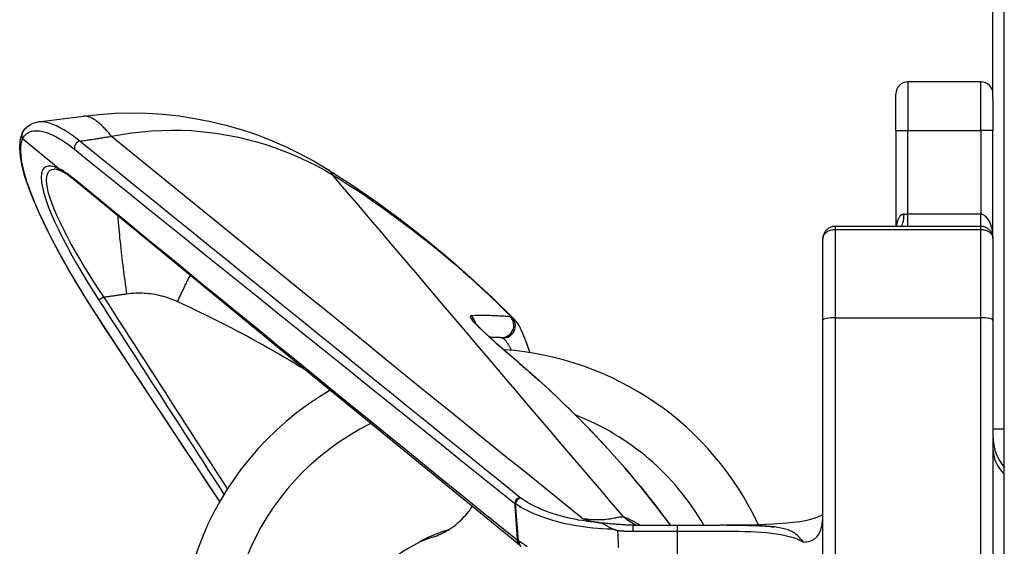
# Model space of a CAD drawing. Header units: inches. Extents: x 7 to 188, y 10 to 101.
# Tile 104 of 154: x 49.058 to 50.654, y 50.227 to 51.081. Entities that reach past the tile are written whole.
import ezdxf

# ---------------------------------------------------------------- set-up
doc = ezdxf.new("R2010")
doc.units = ezdxf.units.IN
doc.header["$MEASUREMENT"] = 0
doc.layers.add('Visible Edges(ANSI)', color=7, linetype='Continuous', lineweight=25)
doc.layers.add('Visible Tangent Edges(ANSI)', color=7, linetype='Continuous', lineweight=25)

msp = doc.modelspace()

# ---------------------------------------------------------------- linework, layer by layer
at = {"layer": 'Visible Edges(ANSI)'}
for p, q in [((50.6356, 50.952), (50.6356, 55.2332)), ((50.6541, 44.9197), (50.6541, 54.8347)), ((50.616, 50.9801), (50.4979, 50.9801)), ((50.4782, 50.9014), (50.4782, 50.9604)), ((50.6356, 50.952), (50.6356, 50.9014)), ((49.0876, 50.9152), (49.161, 50.9245)), ((50.4782, 50.9014), (50.4782, 50.7458)), ((50.6356, 50.7262), (50.6356, 50.9014)), ((49.1199, 50.8402), (49.0625, 50.8876)), ((49.1242, 50.8358), (49.1242, 50.8359)), ((50.616, 50.7458), (50.3797, 50.7458)), ((50.3601, 50.594), (50.3601, 50.7262)), ((50.6356, 50.7262), (50.6356, 50.594)), ((50.3601, 49.1615), (50.3601, 50.594)), ((50.6356, 50.594), (50.6356, 49.9658)), ((49.382, 50.2997), (49.1981, 50.5777)), ((50.6541, 50.4171), (50.6356, 50.4171)), ((50.0524, 50.2615), (50.1238, 50.2615)), ((50.2049, 50.2616), (50.1927, 50.2616)), ((49.8667, 50.2299), (49.8692, 50.2281))]:
    msp.add_line(p, q, dxfattribs=at)
at = {"layer": 'Visible Edges(ANSI)', "flags": 128}
for points in [[(49.161, 50.9245), (49.1867, 50.9274), (49.2125, 50.9291), (49.2384, 50.9297), (49.2644, 50.9292), (49.2903, 50.9275), (49.3161, 50.9248), (49.3416, 50.9209), (49.3669, 50.9159), (49.3921, 50.9099), (49.4169, 50.9027), (49.4415, 50.8945), (49.4657, 50.8852), (49.4895, 50.8749), (49.5127, 50.8636), (49.5354, 50.8514), (49.5575, 50.8382)], [(49.0618, 50.8969), (49.0663, 50.9039), (49.0723, 50.9095), (49.0796, 50.9133), (49.0876, 50.9152)], [(49.1981, 50.5777), (49.182, 50.6023), (49.1664, 50.627), (49.1514, 50.6516), (49.137, 50.6759), (49.1235, 50.6999), (49.1109, 50.7233), (49.0994, 50.7459), (49.0891, 50.7678), (49.08, 50.7886), (49.0724, 50.8083), (49.0662, 50.8267), (49.0617, 50.8436), (49.0588, 50.8591), (49.0577, 50.8731), (49.0585, 50.8855), (49.0616, 50.8965)], [(49.0618, 50.8969), (49.0616, 50.8965), (49.0615, 50.8961), (49.0613, 50.8958), (49.0612, 50.8954), (49.0611, 50.895), (49.061, 50.8946), (49.061, 50.8942), (49.0609, 50.8938), (49.0609, 50.8934), (49.0609, 50.893), (49.0609, 50.8926), (49.0609, 50.8922), (49.0609, 50.8918), (49.061, 50.8914), (49.0611, 50.8911), (49.0611, 50.8907), (49.0612, 50.8903), (49.0614, 50.8899), (49.0615, 50.8895), (49.0617, 50.8891), (49.0618, 50.8888), (49.062, 50.8884), (49.0622, 50.8881), (49.0624, 50.8877)], [(49.0625, 50.8876), (49.0625, 50.8876), (49.0625, 50.8876), (49.0625, 50.8876), (49.0625, 50.8876), (49.0625, 50.8876), (49.0625, 50.8876), (49.0625, 50.8876), (49.0625, 50.8876), (49.0625, 50.8876), (49.0625, 50.8876), (49.0625, 50.8876), (49.0625, 50.8877), (49.0625, 50.8877), (49.0625, 50.8877), (49.0625, 50.8877), (49.0624, 50.8877), (49.0624, 50.8877), (49.0624, 50.8877), (49.0624, 50.8877), (49.0624, 50.8877), (49.0624, 50.8877), (49.0624, 50.8877), (49.0624, 50.8877), (49.0624, 50.8877)], [(49.1242, 50.8359), (49.1178, 50.8383), (49.1154, 50.8388), (49.1138, 50.8389)], [(49.1199, 50.8402), (49.1199, 50.8402), (49.1199, 50.8402), (49.1199, 50.8402), (49.1199, 50.8401), (49.1199, 50.8401), (49.12, 50.8401), (49.12, 50.8401), (49.12, 50.8401), (49.12, 50.8401), (49.12, 50.8401), (49.12, 50.8401), (49.12, 50.84), (49.1201, 50.84), (49.1201, 50.84), (49.1201, 50.84), (49.1201, 50.84), (49.1201, 50.84), (49.1201, 50.84), (49.1201, 50.8399), (49.1201, 50.8399), (49.1202, 50.8399), (49.1202, 50.8399), (49.1202, 50.8399), (49.1202, 50.8399)], [(49.1465, 50.821), (49.1403, 50.8258), (49.1345, 50.8299), (49.1291, 50.8333), (49.1242, 50.8358)], [(49.5575, 50.8382), (49.5979, 50.8121), (49.6376, 50.7846), (49.6765, 50.756), (49.7147, 50.7262), (49.752, 50.6952), (49.7885, 50.6631), (49.8242, 50.63), (49.8589, 50.5959)], [(49.8667, 50.2299), (49.506, 50.5253), (49.1465, 50.821)], [(50.3797, 50.7458), (50.3783, 50.7458), (50.377, 50.7456), (50.3756, 50.7454), (50.3742, 50.7451), (50.3729, 50.7446), (50.3717, 50.7441), (50.3705, 50.7435), (50.3693, 50.7429), (50.3682, 50.7421), (50.3672, 50.7413), (50.3662, 50.7404), (50.3653, 50.7395), (50.3645, 50.7386), (50.3637, 50.7376), (50.363, 50.7365), (50.3624, 50.7354), (50.3618, 50.7343), (50.3614, 50.7332), (50.361, 50.7321), (50.3606, 50.7309), (50.3604, 50.7297), (50.3602, 50.7285), (50.3601, 50.7273), (50.3601, 50.7262)], [(50.6356, 50.7262), (50.6356, 50.7273), (50.6355, 50.7285), (50.6353, 50.7297), (50.6351, 50.7309), (50.6347, 50.7321), (50.6343, 50.7332), (50.6339, 50.7343), (50.6333, 50.7354), (50.6327, 50.7365), (50.632, 50.7376), (50.6312, 50.7386), (50.6304, 50.7395), (50.6295, 50.7404), (50.6285, 50.7413), (50.6275, 50.7421), (50.6264, 50.7429), (50.6252, 50.7435), (50.624, 50.7441), (50.6228, 50.7446), (50.6215, 50.7451), (50.6201, 50.7454), (50.6187, 50.7456), (50.6174, 50.7458), (50.616, 50.7458)], [(49.794, 50.5918), (49.7943, 50.5913), (49.7952, 50.5903), (49.7982, 50.5868), (49.8026, 50.5824), (49.808, 50.5771), (49.8141, 50.5714), (49.8209, 50.5653), (49.8281, 50.5589), (49.8356, 50.5523), (49.8513, 50.5386), (49.8675, 50.5245), (49.8839, 50.5101), (49.9003, 50.4955)], [(49.8856, 50.541), (49.8823, 50.5496), (49.8792, 50.5577), (49.8733, 50.5723), (49.8673, 50.5849), (49.8635, 50.5905), (49.8589, 50.5959)], [(49.8194, 50.5666), (49.8203, 50.5666), (49.8211, 50.5666), (49.822, 50.5665), (49.8228, 50.5665), (49.8236, 50.5665), (49.8245, 50.5665), (49.8253, 50.5664), (49.8261, 50.5664), (49.8269, 50.5664), (49.8277, 50.5664), (49.8284, 50.5663), (49.8292, 50.5663), (49.83, 50.5663), (49.8308, 50.5662), (49.8315, 50.5662), (49.8323, 50.5662), (49.833, 50.5661), (49.8338, 50.5661), (49.8345, 50.5661), (49.8352, 50.566), (49.8359, 50.566), (49.8367, 50.566), (49.8374, 50.5659), (49.8381, 50.5659)], [(50.1127, 50.2615), (50.0889, 50.293), (50.0642, 50.324), (50.0387, 50.3543), (50.0125, 50.3839), (49.9856, 50.4129), (49.9579, 50.4411), (49.9294, 50.4687), (49.9003, 50.4955)], [(49.7273, 50.2419), (49.7305, 50.2431), (49.7338, 50.2443), (49.7369, 50.2456), (49.7401, 50.247), (49.7432, 50.2485), (49.7462, 50.25), (49.7492, 50.2517), (49.7522, 50.2534), (49.7551, 50.2553), (49.758, 50.2572), (49.7608, 50.2592), (49.7635, 50.2612), (49.7662, 50.2634), (49.7688, 50.2656), (49.7714, 50.2679), (49.7739, 50.2703), (49.7763, 50.2728), (49.7786, 50.2753), (49.7809, 50.2779), (49.7831, 50.2805), (49.7852, 50.2832), (49.7873, 50.286), (49.7892, 50.2888), (49.7911, 50.2917)], [(49.9715, 50.2719), (49.9725, 50.2716), (49.9735, 50.2713), (49.9744, 50.271), (49.9754, 50.2707), (49.9764, 50.2704), (49.9773, 50.2701), (49.9783, 50.2698), (49.9793, 50.2696), (49.9803, 50.2693), (49.9812, 50.269), (49.9822, 50.2687), (49.9832, 50.2685), (49.9842, 50.2682), (49.9852, 50.268), (49.9862, 50.2677), (49.9872, 50.2675), (49.9882, 50.2672), (49.9892, 50.267), (49.9903, 50.2668), (49.9913, 50.2665), (49.9923, 50.2663), (49.9933, 50.2661), (49.9944, 50.2659), (49.9954, 50.2657)], [(50.2049, 50.2616), (50.2305, 50.2619), (50.2555, 50.2625), (50.2793, 50.2636), (50.3018, 50.2652), (50.3124, 50.2663), (50.3225, 50.2676), (50.3318, 50.2692), (50.3403, 50.2711), (50.3476, 50.2732), (50.3535, 50.2754), (50.3578, 50.2775), (50.36, 50.2788)], [(50.3599, 50.2782), (50.36, 50.2787), (50.3601, 50.2806)], [(49.9981, 50.2652), (49.998, 50.2652), (49.9978, 50.2652), (49.9977, 50.2652), (49.9976, 50.2653), (49.9975, 50.2653), (49.9974, 50.2653), (49.9972, 50.2653), (49.9971, 50.2653), (49.997, 50.2654), (49.9969, 50.2654), (49.9968, 50.2654), (49.9967, 50.2654), (49.9966, 50.2654), (49.9964, 50.2655), (49.9963, 50.2655), (49.9962, 50.2655), (49.9961, 50.2655), (49.996, 50.2655), (49.9959, 50.2656), (49.9958, 50.2656), (49.9957, 50.2656), (49.9956, 50.2656), (49.9955, 50.2656), (49.9954, 50.2657)], [(50.0187, 50.2555), (50.0176, 50.2559), (50.0166, 50.2563), (50.0156, 50.2568), (50.0147, 50.2572), (50.0138, 50.2577), (50.0129, 50.2582), (50.0121, 50.2587), (50.0113, 50.2592), (50.0105, 50.2597), (50.0098, 50.2602), (50.0091, 50.2607), (50.0084, 50.2612), (50.0076, 50.2616), (50.0069, 50.262), (50.0062, 50.2624), (50.0055, 50.2628), (50.0047, 50.2632), (50.0039, 50.2635), (50.0031, 50.2639), (50.0022, 50.2642), (50.0013, 50.2645), (50.0003, 50.2647), (49.9992, 50.265), (49.9981, 50.2652)], [(50.0187, 50.2555), (50.0191, 50.2554), (50.0194, 50.2553), (50.0198, 50.2552), (50.0202, 50.2551), (50.0206, 50.255), (50.0209, 50.2548), (50.0213, 50.2547), (50.0217, 50.2546), (50.022, 50.2545), (50.0224, 50.2544), (50.0228, 50.2543), (50.0231, 50.2541), (50.0235, 50.254), (50.0239, 50.2539), (50.0243, 50.2538), (50.0246, 50.2537), (50.025, 50.2536), (50.0254, 50.2534), (50.0257, 50.2533), (50.0261, 50.2532), (50.0265, 50.2531), (50.0268, 50.253), (50.0272, 50.2529), (50.0276, 50.2528)], [(50.0524, 50.2615), (50.0522, 50.2615), (50.0519, 50.2615), (50.0517, 50.2615), (50.0515, 50.2615), (50.0513, 50.2615), (50.0511, 50.2615), (50.0509, 50.2615), (50.0507, 50.2615), (50.0505, 50.2615), (50.0503, 50.2615), (50.0501, 50.2615), (50.0498, 50.2615), (50.0496, 50.2615), (50.0494, 50.2615), (50.0492, 50.2615), (50.049, 50.2615), (50.0488, 50.2615), (50.0486, 50.2615), (50.0484, 50.2615), (50.0482, 50.2615), (50.0479, 50.2615), (50.0477, 50.2615), (50.0475, 50.2615), (50.0473, 50.2615)], [(50.1238, 50.2615), (50.1413, 50.2615), (50.1586, 50.2615), (50.1758, 50.2616), (50.1927, 50.2616)], [(50.206, 50.2616), (50.2052, 50.2616), (50.2052, 50.2616), (50.2064, 50.2616), (50.208, 50.2616), (50.2101, 50.2616), (50.2127, 50.2616), (50.2158, 50.2616), (50.2192, 50.2615), (50.223, 50.2615), (50.227, 50.2614), (50.2313, 50.2614), (50.2355, 50.2613), (50.2396, 50.2612), (50.2437, 50.2611), (50.2477, 50.261), (50.2517, 50.2608), (50.2556, 50.2606), (50.2595, 50.2604), (50.2633, 50.2602), (50.267, 50.2599), (50.2706, 50.2596), (50.2741, 50.2593), (50.2776, 50.259), (50.281, 50.2586)], [(50.3285, 50.2341), (50.327, 50.236), (50.3254, 50.2378), (50.3239, 50.2395), (50.3225, 50.241), (50.321, 50.2426), (50.3195, 50.244), (50.318, 50.2453), (50.3164, 50.2466), (50.3148, 50.2478), (50.3131, 50.249), (50.3114, 50.25), (50.3095, 50.2511), (50.3076, 50.252), (50.3057, 50.2529), (50.3036, 50.2537), (50.3015, 50.2544), (50.2993, 50.2551), (50.297, 50.2557), (50.2946, 50.2563), (50.2921, 50.2568), (50.2895, 50.2573), (50.2868, 50.2578), (50.284, 50.2582), (50.281, 50.2586)]]:
    msp.add_lwpolyline(points, dxfattribs=at)
at = {"layer": 'Visible Edges(ANSI)'}
for centre, radius, start, end in [((50.4979, 50.9604), 0.0197, 90, 180), ((50.616, 50.9604), 0.0197, 0, 90), ((49.8089, 50.0549), 0.4921, 24.9543, 86.0265), ((49.8089, 50.0549), 0.4921, 120.2263, 278.7375), ((50.7144, 50.4056), 0.0787, 180, 220.004), ((49.7886, 50.0549), 0.1969, 108.1534, 212.8204)]:
    msp.add_arc(centre, radius, start, end, dxfattribs=at)
msp.add_ellipse((50.0575, 50.297), major_axis=(0.2281, 0.0114), ratio=0.477413, start_param=3.718181, end_param=3.728106, dxfattribs=at)
at = {"layer": 'Visible Tangent Edges(ANSI)'}
for p, q in [((50.4979, 50.9801), (50.4979, 50.9014)), ((50.616, 50.9014), (50.616, 50.9801)), ((50.4782, 50.9014), (50.4979, 50.9014)), ((50.4979, 50.7655), (50.4979, 50.9014)), ((50.4979, 50.9014), (50.616, 50.9014)), ((50.6356, 50.9014), (50.616, 50.9014)), ((50.616, 50.9014), (50.616, 50.7655)), ((50.4916, 50.7655), (50.4979, 50.7655)), ((50.4979, 50.7458), (50.4979, 50.7655)), ((50.616, 50.7655), (50.4979, 50.7655)), ((50.616, 50.7458), (50.616, 50.7655)), ((50.3797, 50.7458), (50.3797, 50.7408)), ((50.3797, 50.7408), (50.3797, 50.5976)), ((50.3797, 50.7408), (50.616, 50.7408)), ((50.616, 50.7408), (50.616, 50.7458)), ((50.616, 50.5976), (50.616, 50.7408)), ((49.1941, 50.6314), (49.186, 50.6262)), ((50.3797, 50.5976), (50.3797, 49.1579)), ((50.3797, 50.5976), (50.616, 50.5976)), ((50.616, 49.9624), (50.616, 50.5976)), ((49.1981, 50.5777), (49.1982, 50.5778)), ((49.9003, 50.4954), (49.9003, 50.4955)), ((49.8665, 50.2359), (49.8614, 50.2965)), ((50.0524, 50.2516), (50.0524, 50.2615)), ((50.1238, 50.2615), (50.1238, 50.2516)), ((50.0524, 50.2516), (50.1238, 50.2516)), ((50.1238, 50.2516), (50.1238, 50.1925))]:
    msp.add_line(p, q, dxfattribs=at)
at = {"layer": 'Visible Tangent Edges(ANSI)', "flags": 128}
for points in [[(49.2067, 50.8919), (49.2046, 50.8944), (49.2025, 50.8968), (49.2005, 50.8992), (49.1984, 50.9015), (49.1964, 50.9037), (49.1943, 50.9058), (49.1923, 50.9078), (49.1903, 50.9098), (49.1883, 50.9116), (49.1863, 50.9134), (49.1843, 50.915), (49.1824, 50.9165), (49.1804, 50.9179), (49.1785, 50.9192), (49.1766, 50.9203), (49.1747, 50.9213), (49.1729, 50.9222), (49.1711, 50.923), (49.1693, 50.9236), (49.1676, 50.9241), (49.1658, 50.9244), (49.1642, 50.9246), (49.1626, 50.9246), (49.161, 50.9245)], [(49.155, 50.884), (49.1517, 50.8867), (49.1483, 50.8893), (49.145, 50.8918), (49.1417, 50.8942), (49.1385, 50.8964), (49.1353, 50.8985), (49.1322, 50.9005), (49.1291, 50.9024), (49.126, 50.9042), (49.123, 50.9058), (49.1201, 50.9073), (49.1172, 50.9087), (49.1144, 50.9099), (49.1116, 50.9111), (49.1089, 50.9121), (49.1063, 50.9129), (49.1037, 50.9137), (49.1012, 50.9143), (49.0987, 50.9148), (49.0964, 50.9151), (49.0941, 50.9153), (49.0919, 50.9154), (49.0897, 50.9154), (49.0877, 50.9152)], [(49.0624, 50.8877), (49.0639, 50.8903), (49.0655, 50.8927), (49.0674, 50.8947), (49.0695, 50.8965), (49.0718, 50.898), (49.0743, 50.8992), (49.077, 50.9), (49.0799, 50.9006), (49.083, 50.9009), (49.0862, 50.9009), (49.0896, 50.9007), (49.0932, 50.9001), (49.097, 50.8992), (49.1009, 50.898), (49.1049, 50.8966), (49.1091, 50.8948), (49.1134, 50.8928), (49.1179, 50.8905), (49.1224, 50.8879), (49.1271, 50.885), (49.1319, 50.8819), (49.1367, 50.8784), (49.1417, 50.8748), (49.1467, 50.8708)], [(49.2067, 50.8919), (49.223, 50.8949), (49.2393, 50.8974), (49.2555, 50.8993), (49.2716, 50.9007), (49.2877, 50.9015), (49.3037, 50.9018), (49.3196, 50.9017), (49.3355, 50.901), (49.3511, 50.8998), (49.3667, 50.8981), (49.3821, 50.8959), (49.3973, 50.8933), (49.4124, 50.8903), (49.4273, 50.8867), (49.442, 50.8828), (49.4565, 50.8785), (49.4708, 50.8737), (49.4849, 50.8685), (49.4988, 50.8629), (49.5125, 50.857), (49.5259, 50.8507), (49.5392, 50.844), (49.5522, 50.8369), (49.5649, 50.8295)], [(49.1982, 50.5778), (49.1875, 50.5941), (49.1769, 50.6105), (49.1666, 50.6268), (49.1566, 50.6432), (49.1468, 50.6594), (49.1374, 50.6755), (49.1284, 50.6914), (49.1197, 50.7071), (49.1115, 50.7225), (49.1038, 50.7376), (49.0966, 50.7523), (49.0899, 50.7666), (49.0838, 50.7804), (49.0783, 50.7937), (49.0735, 50.8065), (49.0693, 50.8186), (49.0659, 50.83), (49.0632, 50.8407), (49.0612, 50.8507), (49.0599, 50.8598), (49.0594, 50.8681), (49.0597, 50.8755), (49.0607, 50.882), (49.0625, 50.8876)], [(49.155, 50.884), (49.1572, 50.8843), (49.1594, 50.8846), (49.1615, 50.8849), (49.1637, 50.8853), (49.1658, 50.8856), (49.168, 50.8859), (49.1702, 50.8862), (49.1723, 50.8866), (49.1745, 50.8869), (49.1766, 50.8872), (49.1788, 50.8875), (49.1809, 50.8879), (49.1831, 50.8882), (49.1852, 50.8885), (49.1874, 50.8889), (49.1895, 50.8892), (49.1917, 50.8895), (49.1938, 50.8899), (49.1959, 50.8902), (49.1981, 50.8905), (49.2002, 50.8909), (49.2024, 50.8912), (49.2045, 50.8916), (49.2067, 50.8919)], [(49.8687, 50.3064), (49.839, 50.3305), (49.8092, 50.3545), (49.7795, 50.3786), (49.7498, 50.4027), (49.72, 50.4267), (49.6903, 50.4508), (49.6606, 50.4749), (49.6308, 50.4989), (49.6011, 50.523), (49.5714, 50.5471), (49.5417, 50.5711), (49.5119, 50.5952), (49.4822, 50.6193), (49.4525, 50.6433), (49.4227, 50.6674), (49.393, 50.6915), (49.3632, 50.7155), (49.3335, 50.7396), (49.3038, 50.7637), (49.274, 50.7877), (49.2443, 50.8118), (49.2145, 50.8358), (49.1848, 50.8599), (49.155, 50.884)], [(49.2067, 50.8919), (49.2385, 50.866), (49.2703, 50.8402), (49.3021, 50.8144), (49.3339, 50.7885), (49.3657, 50.7627), (49.3975, 50.7368), (49.4293, 50.711), (49.4611, 50.6851), (49.4929, 50.6593), (49.5248, 50.6334), (49.5566, 50.6076), (49.5884, 50.5818), (49.6203, 50.5559), (49.6521, 50.5301), (49.684, 50.5042), (49.7158, 50.4784), (49.7477, 50.4526), (49.7796, 50.4268), (49.8115, 50.4009), (49.8434, 50.3751), (49.8754, 50.3493), (49.9074, 50.3235), (49.9394, 50.2977), (49.9715, 50.2719)], [(49.1467, 50.8708), (49.1764, 50.8468), (49.2061, 50.8229), (49.2359, 50.799), (49.2656, 50.775), (49.2953, 50.7511), (49.325, 50.7271), (49.3547, 50.7032), (49.3844, 50.6793), (49.4142, 50.6554), (49.4439, 50.6315), (49.4736, 50.6075), (49.5033, 50.5836), (49.533, 50.5597), (49.5628, 50.5358), (49.5925, 50.512), (49.6222, 50.4881), (49.6519, 50.4642), (49.6817, 50.4403), (49.7114, 50.4164), (49.7412, 50.3926), (49.7709, 50.3687), (49.8007, 50.3449), (49.8304, 50.321), (49.8602, 50.2972)], [(49.1202, 50.8399), (49.1141, 50.8423), (49.1086, 50.8436), (49.1039, 50.8436), (49.0999, 50.8425), (49.0967, 50.84), (49.0944, 50.8363), (49.0931, 50.8313), (49.0926, 50.825), (49.0931, 50.8177), (49.0945, 50.8093), (49.0968, 50.7998), (49.0999, 50.7894), (49.104, 50.7782), (49.1088, 50.7662), (49.1143, 50.7537), (49.1204, 50.7405), (49.1272, 50.727), (49.1345, 50.713), (49.1422, 50.6988), (49.1503, 50.6844), (49.1588, 50.6699), (49.1676, 50.6553), (49.1767, 50.6407), (49.186, 50.6262)], [(49.1941, 50.6314), (49.186, 50.6437), (49.178, 50.6561), (49.1701, 50.6684), (49.1625, 50.6807), (49.1552, 50.693), (49.1481, 50.7051), (49.1414, 50.7171), (49.135, 50.7288), (49.1291, 50.7403), (49.1236, 50.7514), (49.1186, 50.7622), (49.1142, 50.7725), (49.1103, 50.7822), (49.1071, 50.7914), (49.1046, 50.7999), (49.1028, 50.8077), (49.1017, 50.8147), (49.1013, 50.8209), (49.1016, 50.8263), (49.1026, 50.8307), (49.1044, 50.8342), (49.1069, 50.8367), (49.11, 50.8382), (49.1138, 50.8388)], [(49.1444, 50.824), (49.1433, 50.825), (49.1422, 50.8258), (49.1411, 50.8267), (49.14, 50.8276), (49.1389, 50.8284), (49.1379, 50.8292), (49.1368, 50.83), (49.1357, 50.8308), (49.1347, 50.8315), (49.1336, 50.8322), (49.1326, 50.8329), (49.1315, 50.8336), (49.1305, 50.8343), (49.1295, 50.8349), (49.1285, 50.8356), (49.1275, 50.8362), (49.1265, 50.8367), (49.1255, 50.8373), (49.1246, 50.8378), (49.1236, 50.8383), (49.1227, 50.8388), (49.1217, 50.8393), (49.1208, 50.8398), (49.1199, 50.8402)], [(49.1242, 50.8359), (49.1239, 50.836), (49.1237, 50.8361), (49.1235, 50.8362), (49.1233, 50.8363), (49.1231, 50.8364), (49.1229, 50.8366), (49.1227, 50.8367), (49.1226, 50.8369), (49.1224, 50.837), (49.1222, 50.8372), (49.122, 50.8373), (49.1218, 50.8375), (49.1217, 50.8377), (49.1215, 50.8379), (49.1214, 50.838), (49.1212, 50.8382), (49.1211, 50.8384), (49.1209, 50.8386), (49.1208, 50.8388), (49.1207, 50.839), (49.1205, 50.8392), (49.1204, 50.8394), (49.1203, 50.8397), (49.1202, 50.8399)], [(49.5649, 50.8295), (49.5647, 50.83), (49.5644, 50.8305), (49.5641, 50.8309), (49.5639, 50.8314), (49.5636, 50.8318), (49.5633, 50.8323), (49.5631, 50.8327), (49.5628, 50.8331), (49.5625, 50.8335), (49.5622, 50.8339), (49.5619, 50.8343), (49.5616, 50.8346), (49.5613, 50.835), (49.561, 50.8353), (49.5606, 50.8357), (49.5603, 50.836), (49.56, 50.8363), (49.5597, 50.8366), (49.5593, 50.8369), (49.559, 50.8372), (49.5586, 50.8375), (49.5583, 50.8377), (49.5579, 50.838), (49.5575, 50.8382)], [(49.5649, 50.8295), (49.5783, 50.8212), (49.5915, 50.8128), (49.6046, 50.8043), (49.6176, 50.7957), (49.6304, 50.7869), (49.6432, 50.778), (49.6558, 50.769), (49.6683, 50.7599), (49.6807, 50.7507), (49.6931, 50.7413), (49.7053, 50.7318), (49.7175, 50.7222), (49.7295, 50.7125), (49.7415, 50.7027), (49.7533, 50.6927), (49.7651, 50.6827), (49.7768, 50.6725), (49.7884, 50.6622), (49.7999, 50.6518), (49.8113, 50.6413), (49.8226, 50.6307), (49.8338, 50.6199), (49.8449, 50.6091), (49.856, 50.5982)], [(50.0372, 50.2747), (50.0174, 50.2978), (49.9977, 50.3209), (49.9779, 50.344), (49.9582, 50.3671), (49.9385, 50.3902), (49.9188, 50.4133), (49.8991, 50.4364), (49.8794, 50.4595), (49.8597, 50.4827), (49.84, 50.5058), (49.8204, 50.5289), (49.8007, 50.552), (49.781, 50.5752), (49.7614, 50.5983), (49.7417, 50.6214), (49.7221, 50.6445), (49.7024, 50.6677), (49.6828, 50.6908), (49.6631, 50.7139), (49.6435, 50.737), (49.6238, 50.7602), (49.6042, 50.7833), (49.5845, 50.8064), (49.5649, 50.8295)], [(49.8643, 50.2371), (49.8342, 50.2615), (49.804, 50.2858), (49.7739, 50.3102), (49.7438, 50.3346), (49.7138, 50.359), (49.6837, 50.3834), (49.6536, 50.4078), (49.6236, 50.4323), (49.5936, 50.4567), (49.5636, 50.4811), (49.5336, 50.5056), (49.5036, 50.53), (49.4736, 50.5545), (49.4437, 50.579), (49.4137, 50.6035), (49.3838, 50.6279), (49.3538, 50.6524), (49.3239, 50.6769), (49.294, 50.7014), (49.2641, 50.7259), (49.2341, 50.7505), (49.2042, 50.775), (49.1743, 50.7995), (49.1444, 50.824)], [(50.4916, 50.7655), (50.4907, 50.7655), (50.4899, 50.7654), (50.4891, 50.7651), (50.4883, 50.7648), (50.4875, 50.7645), (50.4868, 50.764), (50.4861, 50.7635), (50.4854, 50.7629), (50.4847, 50.7622), (50.4841, 50.7614), (50.4836, 50.7606), (50.483, 50.7597), (50.4825, 50.7588), (50.4821, 50.7578), (50.4816, 50.7568), (50.4812, 50.7557), (50.4808, 50.7545), (50.4805, 50.7534), (50.4802, 50.7522), (50.4799, 50.751), (50.4796, 50.7497), (50.4794, 50.7484), (50.4792, 50.7472), (50.479, 50.7458)], [(49.2316, 50.6366), (49.2309, 50.6416), (49.2302, 50.6466), (49.2294, 50.6516), (49.2287, 50.6568), (49.228, 50.662), (49.2273, 50.6672), (49.2266, 50.6725), (49.2259, 50.6778), (49.2253, 50.6832), (49.2246, 50.6885), (49.2239, 50.6939), (49.2233, 50.6994), (49.2227, 50.7048), (49.2221, 50.7102), (49.2215, 50.7156), (49.2209, 50.7211), (49.2203, 50.7264), (49.2198, 50.7318), (49.2193, 50.7371), (49.2188, 50.7424), (49.2183, 50.7476), (49.2179, 50.7528), (49.2175, 50.7579), (49.2171, 50.7629)], [(50.3601, 50.7262), (50.3601, 50.727), (50.3602, 50.7279), (50.3604, 50.7288), (50.3606, 50.7297), (50.361, 50.7305), (50.3614, 50.7314), (50.3618, 50.7322), (50.3624, 50.733), (50.363, 50.7338), (50.3637, 50.7346), (50.3645, 50.7354), (50.3653, 50.7361), (50.3662, 50.7368), (50.3672, 50.7374), (50.3682, 50.738), (50.3693, 50.7385), (50.3705, 50.739), (50.3717, 50.7395), (50.3729, 50.7399), (50.3742, 50.7402), (50.3756, 50.7404), (50.377, 50.7406), (50.3783, 50.7407), (50.3797, 50.7408)], [(50.616, 50.7408), (50.6174, 50.7407), (50.6187, 50.7406), (50.6201, 50.7404), (50.6215, 50.7402), (50.6228, 50.7399), (50.624, 50.7395), (50.6252, 50.739), (50.6264, 50.7385), (50.6275, 50.738), (50.6285, 50.7374), (50.6295, 50.7368), (50.6304, 50.7361), (50.6312, 50.7354), (50.632, 50.7346), (50.6327, 50.7338), (50.6333, 50.733), (50.6339, 50.7322), (50.6343, 50.7314), (50.6347, 50.7305), (50.6351, 50.7297), (50.6353, 50.7288), (50.6355, 50.7279), (50.6356, 50.727), (50.6356, 50.7262)], [(49.3137, 50.624), (49.3145, 50.6258), (49.3153, 50.6275), (49.3161, 50.6292), (49.3169, 50.6309), (49.3177, 50.6327), (49.3186, 50.6344), (49.3194, 50.6362), (49.3202, 50.6379), (49.3211, 50.6397), (49.3219, 50.6415), (49.3228, 50.6432), (49.3236, 50.645), (49.3245, 50.6468), (49.3253, 50.6486), (49.3262, 50.6504), (49.3271, 50.6522), (49.328, 50.654), (49.3288, 50.6557), (49.3297, 50.6575), (49.3306, 50.6593), (49.3315, 50.6611), (49.3324, 50.663), (49.3333, 50.6648), (49.3342, 50.6666)], [(49.2316, 50.6366), (49.2351, 50.6371), (49.2386, 50.6374), (49.2421, 50.6377), (49.2456, 50.6379), (49.2491, 50.638), (49.2526, 50.638), (49.2561, 50.638), (49.2596, 50.6378), (49.2631, 50.6376), (49.2665, 50.6372), (49.27, 50.6368), (49.2735, 50.6363), (49.277, 50.6357), (49.2804, 50.6351), (49.2838, 50.6343), (49.2873, 50.6335), (49.2906, 50.6326), (49.294, 50.6316), (49.2974, 50.6305), (49.3007, 50.6294), (49.304, 50.6281), (49.3073, 50.6268), (49.3105, 50.6255), (49.3137, 50.624)], [(49.186, 50.6262), (49.1944, 50.613), (49.2029, 50.5999), (49.2113, 50.5868), (49.2198, 50.5737), (49.2283, 50.5606), (49.2367, 50.5475), (49.2452, 50.5344), (49.2536, 50.5213), (49.2621, 50.5081), (49.2705, 50.495), (49.279, 50.4819), (49.2874, 50.4688), (49.2959, 50.4557), (49.3043, 50.4426), (49.3128, 50.4295), (49.3213, 50.4163), (49.3297, 50.4032), (49.3382, 50.3901), (49.3466, 50.377), (49.3551, 50.3639), (49.3635, 50.3508), (49.372, 50.3377), (49.3804, 50.3245), (49.3889, 50.3114)], [(49.1941, 50.6314), (49.1957, 50.6316), (49.1973, 50.6318), (49.1988, 50.632), (49.2004, 50.6322), (49.2019, 50.6324), (49.2035, 50.6327), (49.2051, 50.6329), (49.2066, 50.6331), (49.2082, 50.6333), (49.2098, 50.6335), (49.2113, 50.6337), (49.2129, 50.6339), (49.2144, 50.6341), (49.216, 50.6344), (49.2176, 50.6346), (49.2191, 50.6348), (49.2207, 50.635), (49.2222, 50.6352), (49.2238, 50.6355), (49.2254, 50.6357), (49.2269, 50.6359), (49.2285, 50.6361), (49.23, 50.6364), (49.2316, 50.6366)], [(49.3946, 50.3206), (49.3863, 50.3335), (49.3779, 50.3465), (49.3696, 50.3594), (49.3612, 50.3724), (49.3529, 50.3853), (49.3445, 50.3983), (49.3361, 50.4112), (49.3278, 50.4242), (49.3194, 50.4371), (49.3111, 50.4501), (49.3027, 50.463), (49.2944, 50.476), (49.286, 50.4889), (49.2777, 50.5019), (49.2693, 50.5149), (49.261, 50.5278), (49.2526, 50.5408), (49.2443, 50.5537), (49.2359, 50.5667), (49.2275, 50.5796), (49.2192, 50.5926), (49.2108, 50.6055), (49.2025, 50.6185), (49.1941, 50.6314)], [(49.3137, 50.624), (49.3225, 50.6199), (49.3314, 50.6157), (49.3402, 50.6115), (49.3489, 50.6073), (49.3577, 50.603), (49.3664, 50.5987), (49.3751, 50.5944), (49.3838, 50.59), (49.3924, 50.5856), (49.401, 50.5812), (49.4096, 50.5767), (49.4182, 50.5722), (49.4268, 50.5676), (49.4353, 50.563), (49.4438, 50.5583), (49.4523, 50.5536), (49.4608, 50.5489), (49.4692, 50.5441), (49.4776, 50.5393), (49.486, 50.5344), (49.4944, 50.5295), (49.5027, 50.5245), (49.511, 50.5195), (49.5192, 50.5145)], [(49.7894, 50.6009), (49.7883, 50.6005), (49.7881, 50.5994), (49.7888, 50.5976), (49.7903, 50.5953), (49.7926, 50.5923), (49.7957, 50.5889), (49.7995, 50.585), (49.8038, 50.5808), (49.8085, 50.5764), (49.8135, 50.5717), (49.8189, 50.5668), (49.8246, 50.5618), (49.8304, 50.5566), (49.8365, 50.5513), (49.8427, 50.5459), (49.849, 50.5404), (49.8554, 50.5349), (49.8618, 50.5294), (49.8682, 50.5238), (49.8746, 50.5182), (49.881, 50.5125), (49.8874, 50.5069), (49.8939, 50.5012), (49.9003, 50.4954)], [(49.8531, 50.5994), (49.8511, 50.5995), (49.8491, 50.5997), (49.847, 50.5998), (49.8449, 50.6), (49.8427, 50.6001), (49.8404, 50.6003), (49.8381, 50.6004), (49.8358, 50.6005), (49.8334, 50.6006), (49.831, 50.6008), (49.8284, 50.6008), (49.8259, 50.6009), (49.8232, 50.601), (49.8205, 50.6011), (49.8178, 50.6011), (49.8149, 50.6012), (49.812, 50.6012), (49.809, 50.6012), (49.806, 50.6012), (49.8028, 50.6012), (49.7996, 50.6012), (49.7963, 50.6011), (49.7929, 50.601), (49.7894, 50.6009)], [(49.856, 50.5982), (49.8558, 50.5983), (49.8557, 50.5984), (49.8555, 50.5984), (49.8554, 50.5985), (49.8552, 50.5986), (49.8551, 50.5987), (49.855, 50.5987), (49.8548, 50.5988), (49.8547, 50.5989), (49.8546, 50.5989), (49.8544, 50.599), (49.8543, 50.599), (49.8542, 50.5991), (49.8541, 50.5991), (49.854, 50.5992), (49.8539, 50.5992), (49.8538, 50.5992), (49.8537, 50.5993), (49.8536, 50.5993), (49.8535, 50.5993), (49.8534, 50.5993), (49.8533, 50.5993), (49.8532, 50.5994), (49.8531, 50.5994)], [(49.8589, 50.5959), (49.8588, 50.596), (49.8587, 50.5961), (49.8586, 50.5963), (49.8585, 50.5964), (49.8583, 50.5965), (49.8582, 50.5966), (49.8581, 50.5967), (49.858, 50.5968), (49.8578, 50.5969), (49.8577, 50.597), (49.8576, 50.5971), (49.8575, 50.5972), (49.8574, 50.5973), (49.8572, 50.5974), (49.8571, 50.5975), (49.857, 50.5976), (49.8569, 50.5976), (49.8567, 50.5977), (49.8566, 50.5978), (49.8565, 50.5979), (49.8564, 50.598), (49.8562, 50.598), (49.8561, 50.5981), (49.856, 50.5982)], [(49.382, 50.2998), (49.3744, 50.3114), (49.3667, 50.323), (49.359, 50.3345), (49.3514, 50.3461), (49.3437, 50.3577), (49.3361, 50.3693), (49.3284, 50.3809), (49.3207, 50.3925), (49.3131, 50.404), (49.3054, 50.4156), (49.2977, 50.4272), (49.2901, 50.4388), (49.2824, 50.4504), (49.2748, 50.4619), (49.2671, 50.4735), (49.2594, 50.4851), (49.2518, 50.4967), (49.2441, 50.5083), (49.2365, 50.5199), (49.2288, 50.5314), (49.2211, 50.543), (49.2135, 50.5546), (49.2058, 50.5662), (49.1982, 50.5778)], [(49.8381, 50.5659), (49.8381, 50.5659), (49.8382, 50.5659), (49.8383, 50.5658), (49.8384, 50.5658), (49.8385, 50.5658), (49.8386, 50.5658), (49.8387, 50.5658), (49.8388, 50.5657), (49.8389, 50.5657), (49.839, 50.5657), (49.8391, 50.5656), (49.8392, 50.5656), (49.8393, 50.5655), (49.8394, 50.5655), (49.8395, 50.5654), (49.8397, 50.5654), (49.8398, 50.5653), (49.8399, 50.5653), (49.8401, 50.5652), (49.8402, 50.5651), (49.8403, 50.5651), (49.8405, 50.565), (49.8406, 50.5649), (49.8408, 50.5649)], [(49.8408, 50.5649), (49.8413, 50.5645), (49.8419, 50.5641), (49.8425, 50.5637), (49.8431, 50.5632), (49.8437, 50.5627), (49.8442, 50.5622), (49.8448, 50.5616), (49.8454, 50.5609), (49.8459, 50.5602), (49.8465, 50.5595), (49.8471, 50.5587), (49.8476, 50.5579), (49.8482, 50.5571), (49.8488, 50.5562), (49.8494, 50.5552), (49.8499, 50.5542), (49.8505, 50.5532), (49.8511, 50.5521), (49.8517, 50.551), (49.8523, 50.5499), (49.8529, 50.5487), (49.8535, 50.5475), (49.8541, 50.5462), (49.8547, 50.5449)], [(49.9003, 50.4954), (49.9101, 50.4866), (49.9198, 50.4776), (49.9294, 50.4686), (49.939, 50.4595), (49.9484, 50.4504), (49.9578, 50.4411), (49.9671, 50.4318), (49.9764, 50.4223), (49.9855, 50.4128), (49.9946, 50.4033), (50.0036, 50.3936), (50.0125, 50.3839), (50.0213, 50.3741), (50.0301, 50.3642), (50.0387, 50.3543), (50.0473, 50.3442), (50.0558, 50.3341), (50.0642, 50.324), (50.0725, 50.3137), (50.0807, 50.3034), (50.0889, 50.293), (50.0969, 50.2826), (50.1049, 50.272), (50.1127, 50.2615)], [(49.8696, 50.3057), (49.8696, 50.3057), (49.8695, 50.3058), (49.8695, 50.3058), (49.8694, 50.3058), (49.8694, 50.3058), (49.8694, 50.3059), (49.8693, 50.3059), (49.8693, 50.3059), (49.8692, 50.306), (49.8692, 50.306), (49.8692, 50.306), (49.8691, 50.306), (49.8691, 50.3061), (49.8691, 50.3061), (49.869, 50.3061), (49.869, 50.3062), (49.8689, 50.3062), (49.8689, 50.3062), (49.8689, 50.3063), (49.8688, 50.3063), (49.8688, 50.3063), (49.8688, 50.3063), (49.8687, 50.3064), (49.8687, 50.3064)], [(49.9954, 50.2657), (49.9889, 50.2663), (49.9825, 50.267), (49.9762, 50.2678), (49.9699, 50.2688), (49.9637, 50.2698), (49.9576, 50.271), (49.9515, 50.2722), (49.9456, 50.2735), (49.9398, 50.275), (49.9341, 50.2765), (49.9285, 50.2781), (49.9231, 50.2798), (49.9178, 50.2816), (49.9126, 50.2834), (49.9076, 50.2854), (49.9028, 50.2874), (49.8981, 50.2895), (49.8935, 50.2916), (49.8891, 50.2938), (49.8849, 50.2961), (49.8808, 50.2984), (49.8769, 50.3008), (49.8732, 50.3032), (49.8696, 50.3057)], [(49.8602, 50.2972), (49.8602, 50.2971), (49.8603, 50.2971), (49.8603, 50.2971), (49.8604, 50.2971), (49.8604, 50.297), (49.8605, 50.297), (49.8605, 50.297), (49.8606, 50.2969), (49.8606, 50.2969), (49.8607, 50.2969), (49.8607, 50.2969), (49.8608, 50.2968), (49.8608, 50.2968), (49.8609, 50.2968), (49.8609, 50.2967), (49.861, 50.2967), (49.861, 50.2967), (49.8611, 50.2967), (49.8611, 50.2966), (49.8612, 50.2966), (49.8612, 50.2966), (49.8613, 50.2966), (49.8614, 50.2965), (49.8614, 50.2965)], [(49.8602, 50.2972), (49.8604, 50.2947), (49.8605, 50.2922), (49.8607, 50.2897), (49.8609, 50.2872), (49.8611, 50.2846), (49.8612, 50.2821), (49.8614, 50.2796), (49.8616, 50.2771), (49.8618, 50.2746), (49.8619, 50.2721), (49.8621, 50.2696), (49.8623, 50.2671), (49.8624, 50.2646), (49.8626, 50.2621), (49.8628, 50.2596), (49.863, 50.2571), (49.8631, 50.2546), (49.8633, 50.2521), (49.8635, 50.2496), (49.8636, 50.2471), (49.8638, 50.2446), (49.864, 50.2421), (49.8642, 50.2396), (49.8643, 50.2371)], [(49.8614, 50.2965), (49.8657, 50.2937), (49.8703, 50.2909), (49.8751, 50.2882), (49.8801, 50.2856), (49.8854, 50.283), (49.8908, 50.2805), (49.8965, 50.2782), (49.9024, 50.2759), (49.9085, 50.2737), (49.9148, 50.2716), (49.9213, 50.2696), (49.928, 50.2678), (49.9349, 50.266), (49.9419, 50.2644), (49.9491, 50.2629), (49.9564, 50.2615), (49.9639, 50.2603), (49.9715, 50.2592), (49.9791, 50.2582), (49.9869, 50.2574), (49.9948, 50.2567), (50.0027, 50.2562), (50.0107, 50.2558), (50.0187, 50.2555)], [(50.0372, 50.2747), (50.0359, 50.2748), (50.0346, 50.2748), (50.0333, 50.2747), (50.0318, 50.2745), (50.0304, 50.2743), (50.0288, 50.2741), (50.0272, 50.2738), (50.0254, 50.2734), (50.0236, 50.273), (50.0217, 50.2726), (50.0196, 50.2722), (50.0174, 50.2718), (50.0149, 50.2713), (50.0123, 50.271), (50.0094, 50.2706), (50.0063, 50.2703), (50.0029, 50.2701), (49.9992, 50.27), (49.9952, 50.27), (49.9909, 50.2701), (49.9864, 50.2704), (49.9816, 50.2708), (49.9766, 50.2713), (49.9715, 50.2719)], [(50.0635, 50.2615), (50.0624, 50.2622), (50.0612, 50.2629), (50.06, 50.2635), (50.0589, 50.2642), (50.0577, 50.2649), (50.0566, 50.2655), (50.0555, 50.2661), (50.0543, 50.2667), (50.0532, 50.2673), (50.0521, 50.2679), (50.051, 50.2685), (50.0499, 50.2691), (50.0488, 50.2696), (50.0477, 50.2702), (50.0466, 50.2707), (50.0455, 50.2712), (50.0444, 50.2717), (50.0434, 50.2722), (50.0423, 50.2726), (50.0413, 50.2731), (50.0402, 50.2735), (50.0392, 50.2739), (50.0382, 50.2743), (50.0372, 50.2747)], [(50.3285, 50.2341), (50.3314, 50.2344), (50.3341, 50.2347), (50.3366, 50.2352), (50.339, 50.2358), (50.3413, 50.2366), (50.3434, 50.2375), (50.3454, 50.2386), (50.3473, 50.2399), (50.3489, 50.2414), (50.3505, 50.2431), (50.3519, 50.2449), (50.3532, 50.2469), (50.3544, 50.2491), (50.3555, 50.2514), (50.3564, 50.2538), (50.3572, 50.2563), (50.3579, 50.259), (50.3585, 50.2618), (50.359, 50.2647), (50.3594, 50.2677), (50.3597, 50.2708), (50.3599, 50.274), (50.36, 50.2773), (50.3601, 50.2806)], [(50.0473, 50.2615), (50.0453, 50.2616), (50.0433, 50.2616), (50.0413, 50.2617), (50.0393, 50.2618), (50.0373, 50.2619), (50.0353, 50.2621), (50.0332, 50.2622), (50.0312, 50.2623), (50.0292, 50.2625), (50.0272, 50.2626), (50.0251, 50.2628), (50.0231, 50.263), (50.021, 50.2632), (50.019, 50.2633), (50.0169, 50.2635), (50.0149, 50.2637), (50.0128, 50.2639), (50.0107, 50.2641), (50.0086, 50.2643), (50.0065, 50.2645), (50.0044, 50.2647), (50.0023, 50.2648), (50.0002, 50.265), (49.9981, 50.2652)], [(50.281, 50.2586), (50.2778, 50.2589), (50.2745, 50.2592), (50.2712, 50.2595), (50.2678, 50.2597), (50.2644, 50.26), (50.2609, 50.2602), (50.2574, 50.2604), (50.2539, 50.2606), (50.2503, 50.2607), (50.2467, 50.2609), (50.243, 50.261), (50.2393, 50.2611), (50.2356, 50.2612), (50.2318, 50.2613), (50.2281, 50.2614), (50.2242, 50.2614), (50.2204, 50.2615), (50.2165, 50.2615), (50.2126, 50.2615), (50.2087, 50.2616), (50.2047, 50.2616), (50.2008, 50.2616), (50.1968, 50.2616), (50.1927, 50.2616)], [(50.0287, 50.2252), (50.0286, 50.2277), (50.0285, 50.2302), (50.0284, 50.2327), (50.0283, 50.2352), (50.0282, 50.2377), (50.0281, 50.2402), (50.028, 50.2427), (50.0279, 50.2452), (50.0278, 50.2477), (50.0277, 50.2503), (50.0276, 50.2528)], [(50.0276, 50.2528), (50.0286, 50.2527), (50.0297, 50.2526), (50.0307, 50.2525), (50.0317, 50.2524), (50.0327, 50.2524), (50.0338, 50.2523), (50.0348, 50.2522), (50.0358, 50.2522), (50.0369, 50.2521), (50.0379, 50.252), (50.0389, 50.252), (50.04, 50.2519), (50.041, 50.2519), (50.042, 50.2518), (50.0431, 50.2518), (50.0441, 50.2518), (50.0451, 50.2517), (50.0462, 50.2517), (50.0472, 50.2517), (50.0482, 50.2517), (50.0493, 50.2516), (50.0503, 50.2516), (50.0513, 50.2516), (50.0524, 50.2516)], [(50.1238, 50.2516), (50.1342, 50.2516), (50.1446, 50.2516), (50.1549, 50.2517), (50.1651, 50.2517), (50.1753, 50.2517), (50.1854, 50.2517), (50.1953, 50.2517), (50.2051, 50.2517), (50.2148, 50.2516), (50.2243, 50.2515), (50.2336, 50.2513), (50.2426, 50.251), (50.2515, 50.2506), (50.2601, 50.2501), (50.2684, 50.2494), (50.2764, 50.2486), (50.2842, 50.2476), (50.2916, 50.2464), (50.2987, 50.245), (50.3054, 50.2433), (50.3118, 50.2415), (50.3177, 50.2393), (50.3233, 50.2369), (50.3285, 50.2341)], [(49.8665, 50.2359), (49.8664, 50.236), (49.8663, 50.236), (49.8662, 50.2361), (49.8661, 50.2361), (49.866, 50.2362), (49.8659, 50.2362), (49.8658, 50.2363), (49.8658, 50.2363), (49.8657, 50.2364), (49.8656, 50.2364), (49.8655, 50.2365), (49.8654, 50.2365), (49.8653, 50.2366), (49.8652, 50.2366), (49.8651, 50.2367), (49.865, 50.2367), (49.8649, 50.2368), (49.8648, 50.2368), (49.8648, 50.2369), (49.8647, 50.2369), (49.8646, 50.2369), (49.8645, 50.237), (49.8644, 50.237), (49.8643, 50.2371)], [(49.8678, 50.2352), (49.8677, 50.2352), (49.8677, 50.2352), (49.8676, 50.2353), (49.8676, 50.2353), (49.8675, 50.2353), (49.8675, 50.2354), (49.8674, 50.2354), (49.8674, 50.2354), (49.8673, 50.2355), (49.8673, 50.2355), (49.8672, 50.2355), (49.8672, 50.2356), (49.8671, 50.2356), (49.867, 50.2356), (49.867, 50.2357), (49.8669, 50.2357), (49.8669, 50.2357), (49.8668, 50.2358), (49.8668, 50.2358), (49.8667, 50.2358), (49.8667, 50.2358), (49.8666, 50.2359), (49.8666, 50.2359), (49.8665, 50.2359)], [(49.8804, 50.2266), (49.8785, 50.228), (49.8767, 50.2293), (49.8749, 50.2306), (49.8731, 50.2318), (49.8713, 50.233), (49.8695, 50.2341), (49.8678, 50.2352)]]:
    msp.add_lwpolyline(points, dxfattribs=at)
at = {"layer": 'Visible Tangent Edges(ANSI)'}
for radius, start, end in [(0.4134, 29.9922, 68.7189), (0.4134, 116.1065, 284.9006), (0.2067, 105.7087, 121.5283)]:
    msp.add_arc((49.8089, 50.0549), radius, start, end, dxfattribs=at)
for centre, major_axis, ratio, start_param, end_param in [((49.155, 50.8751), (-0.00619, -0.00765), 0.786116, 3.941226, 5.778748), ((49.1528, 50.8286), (-0.00626, -0.0076), 0.80271, 5.819525, 6.283185), ((50.4853, 50.7655), (0, -0.0197), 0.317518, 0, 1.570796), ((50.616, 50.7262), (0, 0.0394), 0.5, 4.712389, 6.283185), ((49.7774, 50.5855), (-0.0012, 0.0197), 0.984916, 4.819253, 5.555018), ((49.8392, 50.5855), (-0.0011, -0.0197), 0.995274, 0, 2.407533), ((49.842, 50.5844), (0.0098, 0.0171), 0.973071, 3.610909, 6.003747), ((50.3797, 50.594), (-0.0197, 0), 0.182848, 4.712389, 6.283185), ((50.616, 50.594), (0.0197, 0), 0.182848, 0, 1.570796), ((50.7144, 50.3859), (-0.0787, 0), 0.832727, 0, 0.698201), ((49.8687, 50.2976), (-0.00619, -0.00765), 0.786274, 3.941562, 5.325374), ((49.8696, 50.2969), (-0.00576, -0.00798), 0.763683, 3.898313, 5.256871), ((50.1013, 50.3587), (-0.0428, -0.0973), 0.898421, 6.01974, 6.280649), ((49.8729, 50.2375), (-0.00623, -0.00762), 0.801353, 5.337455, 6.283185), ((49.8746, 50.2363), (-0.00542, -0.00821), 0.759281, 5.213237, 6.283185), ((49.8758, 50.2355), (-0.00534, -0.00827), 0.754189, 5.201276, 6.283185)]:
    msp.add_ellipse(centre, major_axis=major_axis, ratio=ratio, start_param=start_param, end_param=end_param, dxfattribs=at)

doc.saveas('drawing.dxf')
